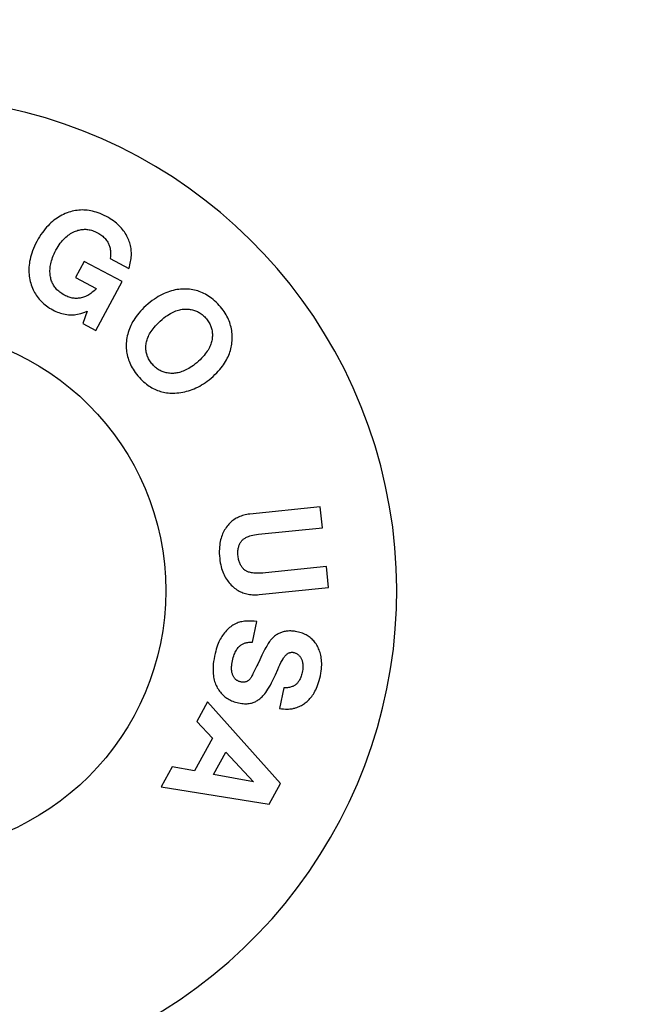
# Model space of a CAD drawing. Header units: inches. Extents: x 0 to 309, y 0 to 200.
# Tile 74 of 109: x 76.73 to 78.47, y 134.95 to 137.76. Entities that reach past the tile are written whole.
import ezdxf

# ---------------------------------------------------------------- set-up
doc = ezdxf.new("R2010")
doc.units = ezdxf.units.IN
doc.header["$LTSCALE"] = 17
doc.header["$MEASUREMENT"] = 0
doc.layers.get('0').update_dxf_attribs({"linetype": 'CONTINUOUS'})
doc.layers.add('DIMENSIONS', color=7, linetype='CONTINUOUS')
doc.styles.get("Standard").update_dxf_attribs({"font": 'txt', "width": 0.8})
doc.dimstyles.new('DIMSTYLE_3', dxfattribs={"dimtxt": 1.418182, "dimasz": 1.818182, "dimexe": 0.09, "dimexo": 0.07, "dimgap": 0.039, "dimtad": 0, "dimtih": 1, "dimtoh": 1, "dimzin": 4, "dimdsep": 46, "dimtxsty": 'Standard', "dimblk": '_FILLED', "dimblk1": '_FILLED', "dimblk2": '_FILLED', "dimcen": 0.09, "dimadec": 0, "dimazin": 0, "dimtfac": 1, "dimtofl": 0, "dimtmove": 0, "dimatfit": 3, "dimldrblk": '_FILLED', "dimfxl": 0, "dimtolj": 1, "dimtzin": 4, "dimarcsym": 0})

# ---------------------------------------------------------------- blocks, each defined once
blk = doc.blocks.new('_FILLED')
at = {"color": 0, "linetype": 'ByBlock'}
blk.add_solid([(0, 0), (-1, 0.2), (-1, -0.2)], dxfattribs=at)
blk = doc.blocks.new('*D17')
at = {"layer": 'DIMENSIONS', "color": 2, "linetype": 'Continuous'}
for p, q in [((90.0846, 131.6327), (90.0846, 137.0292)), ((90.0846, 137.0292), (91.6482, 137.0292)), ((90.0846, 130.5077), (90.0846, 126.8713))]:
    blk.add_line(p, q, dxfattribs=at)
at = {"layer": 'DIMENSIONS', "color": 2, "linetype": 'Continuous', "xscale": 1.8181818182, "yscale": 1.8181818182, "zscale": 1.8181818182}
for p, rotation in [((90.0846, 131.6327), 270), ((90.0846, 130.5077), 90)]:
    blk.add_blockref('_FILLED', p, dxfattribs=dict(at, rotation=rotation))
at = {"layer": 'DIMENSIONS', "color": 2, "linetype": 'Continuous', "insert": (92.3573, 137.7383), "char_height": 1.41818, "width": 4.538182, "attachment_point": 1, "line_spacing_factor": 0.9}
blk.add_mtext('1.13', dxfattribs=at)

msp = doc.modelspace()

# ---------------------------------------------------------------- linework, layer by layer
at = {"color": 7, "linetype": 'Continuous'}
for p, q in [((76.989, 137.0814), (77.0419, 137.053)), ((76.9148, 137.0731), (76.8899, 137.0266)), ((77.023, 137.0152), (76.9148, 137.0731)), ((76.8899, 137.0266), (76.9485, 136.9952)), ((76.9481, 136.8755), (77.023, 137.0152)), ((76.9227, 136.9306), (76.9109, 136.8954)), ((76.9109, 136.8954), (76.9481, 136.8755)), ((77.5889, 136.3722), (77.388, 136.3514)), ((77.5951, 136.3125), (77.5889, 136.3722)), ((77.4127, 136.2936), (77.5951, 136.3125)), ((77.6066, 136.2016), (77.4323, 136.1835)), ((77.6127, 136.1418), (77.6066, 136.2016)), ((77.4146, 136.1213), (77.6127, 136.1418)), ((77.3955, 135.9859), (77.4077, 136.0447)), ((77.4103, 135.9229), (77.4077, 135.9175)), ((77.4024, 135.9064), (77.3967, 135.8947)), ((77.4077, 135.9175), (77.4024, 135.9064)), ((77.4846, 135.8546), (77.4724, 135.7958)), ((77.2667, 135.8151), (77.2362, 135.7592)), ((77.4753, 135.582), (77.2667, 135.8151)), ((77.2362, 135.7592), (77.2808, 135.7115)), ((77.2808, 135.7115), (77.2296, 135.6179)), ((77.2842, 135.6075), (77.3189, 135.6711)), ((77.3189, 135.6711), (77.3982, 135.587)), ((77.1654, 135.6298), (77.1339, 135.5722)), ((77.2296, 135.6179), (77.1654, 135.6298)), ((77.3982, 135.587), (77.2842, 135.6075)), ((77.1339, 135.5722), (77.4427, 135.5224)), ((77.4427, 135.5224), (77.4753, 135.582))]:
    msp.add_line(p, q, dxfattribs=at)
for points in [[(76.978, 137.2012), (76.9719, 137.2043), (76.966, 137.2071), (76.9602, 137.2096), (76.9546, 137.2117), (76.9491, 137.2135), (76.9438, 137.2151), (76.9386, 137.2165), (76.9334, 137.2176), (76.9283, 137.2185), (76.9234, 137.2191), (76.9184, 137.2196), (76.9135, 137.2198), (76.9087, 137.2199), (76.9039, 137.2198), (76.8991, 137.2194), (76.8944, 137.2189), (76.8896, 137.2182), (76.8848, 137.2173), (76.88, 137.2162), (76.8752, 137.2149), (76.8703, 137.2133), (76.8655, 137.2115)], [(76.8655, 137.2115), (76.8604, 137.2095), (76.8555, 137.2073), (76.8507, 137.2049), (76.846, 137.2024), (76.8414, 137.1997), (76.8369, 137.1968), (76.8324, 137.1937), (76.828, 137.1904), (76.8237, 137.1869), (76.8195, 137.1832), (76.8152, 137.1792), (76.8111, 137.175), (76.807, 137.1706), (76.8029, 137.1659), (76.7989, 137.1608), (76.7949, 137.1555), (76.7909, 137.1498), (76.787, 137.1437), (76.7831, 137.1372), (76.7793, 137.1303)], [(77.0403, 137.1375), (77.0384, 137.1416), (77.0364, 137.1456), (77.0342, 137.1495), (77.0319, 137.1533), (77.0294, 137.1571), (77.0267, 137.1608), (77.0239, 137.1644), (77.0209, 137.168), (77.0177, 137.1716), (77.0142, 137.175), (77.0106, 137.1785), (77.0068, 137.1818), (77.0027, 137.1852), (76.9983, 137.1885), (76.9937, 137.1917), (76.9888, 137.1949), (76.9836, 137.1981), (76.978, 137.2012)], [(76.8865, 137.158), (76.8899, 137.1595), (76.8933, 137.1607), (76.8965, 137.1618), (76.8998, 137.1627), (76.903, 137.1634), (76.9061, 137.1639), (76.9093, 137.1643), (76.9124, 137.1646), (76.9156, 137.1647), (76.9187, 137.1647), (76.9219, 137.1645), (76.9251, 137.1641), (76.9283, 137.1636), (76.9315, 137.1629), (76.9349, 137.1621), (76.9383, 137.1611), (76.9417, 137.1598), (76.9453, 137.1584), (76.9489, 137.1567), (76.9527, 137.1548)], [(76.8339, 137.1052), (76.837, 137.1106), (76.8401, 137.1157), (76.8432, 137.1205), (76.8463, 137.1248), (76.8495, 137.1288), (76.8527, 137.1326), (76.8559, 137.1361), (76.8591, 137.1393), (76.8623, 137.1423), (76.8656, 137.1451), (76.869, 137.1477), (76.8724, 137.1501), (76.8758, 137.1523), (76.8793, 137.1544), (76.8829, 137.1563), (76.8865, 137.158)], [(76.9527, 137.1548), (76.956, 137.153), (76.9591, 137.151), (76.962, 137.149), (76.9648, 137.147), (76.9674, 137.1448), (76.9698, 137.1426), (76.9721, 137.1404), (76.9743, 137.138), (76.9764, 137.1356), (76.9783, 137.133), (76.9802, 137.1304), (76.9819, 137.1277)], [(77.0419, 137.053), (77.0435, 137.058), (77.0449, 137.0629), (77.0461, 137.0676), (77.0471, 137.0723), (77.0479, 137.0768), (77.0485, 137.0812), (77.0489, 137.0855), (77.0492, 137.0898), (77.0493, 137.094), (77.0493, 137.0981), (77.0491, 137.1022), (77.0487, 137.1062), (77.0482, 137.1102), (77.0475, 137.1141), (77.0467, 137.118), (77.0458, 137.1219), (77.0446, 137.1258), (77.0434, 137.1297), (77.0419, 137.1336), (77.0403, 137.1375)], [(76.7793, 137.1303), (76.7756, 137.1232), (76.7723, 137.1163), (76.7694, 137.1096), (76.7669, 137.1031), (76.7647, 137.0968), (76.7628, 137.0907), (76.7611, 137.0847), (76.7598, 137.0789), (76.7587, 137.0732), (76.7578, 137.0677), (76.7571, 137.0622), (76.7567, 137.0568), (76.7565, 137.0515), (76.7564, 137.0463), (76.7566, 137.0411), (76.757, 137.036), (76.7576, 137.0309), (76.7583, 137.0258), (76.7593, 137.0207), (76.7605, 137.0157)], [(76.818, 137.0294), (76.8174, 137.0328), (76.817, 137.0362), (76.8168, 137.0397), (76.8167, 137.0432), (76.8167, 137.0469), (76.8168, 137.0506), (76.8171, 137.0543), (76.8176, 137.0582), (76.8182, 137.0622), (76.819, 137.0663), (76.82, 137.0706), (76.8212, 137.075), (76.8227, 137.0795), (76.8243, 137.0842), (76.8263, 137.0891), (76.8285, 137.0942), (76.831, 137.0996), (76.8339, 137.1052)], [(76.9819, 137.1277), (76.9831, 137.1257), (76.9841, 137.1235), (76.9851, 137.1212), (76.9861, 137.1188), (76.9869, 137.1162), (76.9876, 137.1134), (76.9883, 137.1105), (76.9889, 137.1073), (76.9893, 137.1038), (76.9896, 137.1), (76.9897, 137.096), (76.9897, 137.0915), (76.9894, 137.0866), (76.989, 137.0814)], [(76.8578, 136.9768), (76.8541, 136.9789), (76.8506, 136.981), (76.8474, 136.9832), (76.8445, 136.9854), (76.8417, 136.9877), (76.8391, 136.99), (76.8367, 136.9923), (76.8345, 136.9947), (76.8324, 136.9972), (76.8305, 136.9997), (76.8287, 137.0022), (76.827, 137.0049), (76.8254, 137.0076), (76.824, 137.0104), (76.8227, 137.0133), (76.8215, 137.0162), (76.8205, 137.0193), (76.8195, 137.0225), (76.8187, 137.0259), (76.818, 137.0294)], [(76.7605, 137.0157), (76.7618, 137.0106), (76.7633, 137.0058), (76.765, 137.0011), (76.7668, 136.9966), (76.7687, 136.9923), (76.7707, 136.9881), (76.7729, 136.984), (76.7752, 136.98), (76.7777, 136.9762), (76.7803, 136.9725), (76.783, 136.9689), (76.7859, 136.9654), (76.7889, 136.9619), (76.7921, 136.9586), (76.7955, 136.9553), (76.7991, 136.9521), (76.8028, 136.9489), (76.8068, 136.9459), (76.811, 136.9429), (76.8155, 136.9399), (76.8202, 136.9371), (76.8252, 136.9343)], [(76.9485, 136.9952), (76.9455, 136.992), (76.9425, 136.989), (76.9395, 136.9863), (76.9365, 136.9838), (76.9336, 136.9816), (76.9306, 136.9795), (76.9276, 136.9776), (76.9246, 136.9759), (76.9216, 136.9744), (76.9185, 136.973), (76.9155, 136.9717), (76.9124, 136.9706), (76.9092, 136.9697), (76.906, 136.9689)], [(77.2002, 136.9942), (77.1949, 136.9941), (77.1896, 136.9937), (77.1844, 136.9932), (77.1792, 136.9924), (77.174, 136.9915), (77.1688, 136.9903), (77.1636, 136.9889), (77.1584, 136.9874), (77.1531, 136.9856), (77.1478, 136.9835), (77.1425, 136.9812), (77.1371, 136.9787), (77.1317, 136.9759), (77.1262, 136.9728), (77.1206, 136.9693), (77.1149, 136.9656), (77.1091, 136.9614), (77.1031, 136.9569), (77.0971, 136.9519), (77.0909, 136.9465)], [(77.3003, 136.9474), (77.2958, 136.9522), (77.2914, 136.9566), (77.287, 136.9606), (77.2826, 136.9644), (77.2782, 136.9679), (77.2738, 136.9711), (77.2695, 136.9741), (77.2651, 136.9768), (77.2608, 136.9793), (77.2564, 136.9815), (77.252, 136.9836), (77.2476, 136.9855), (77.2431, 136.9872), (77.2387, 136.9887), (77.2341, 136.99), (77.2295, 136.9912), (77.2248, 136.9921), (77.2201, 136.9929), (77.2153, 136.9935), (77.2104, 136.9939), (77.2053, 136.9942), (77.2002, 136.9942)], [(76.906, 136.9689), (76.9032, 136.9683), (76.9004, 136.9679), (76.8976, 136.9676), (76.8948, 136.9674), (76.8919, 136.9673), (76.8891, 136.9674), (76.8862, 136.9676), (76.8833, 136.968), (76.8804, 136.9685), (76.8774, 136.9691), (76.8743, 136.9699), (76.8712, 136.9709), (76.868, 136.9721), (76.8647, 136.9734), (76.8613, 136.975), (76.8578, 136.9768)], [(77.0909, 136.9465), (77.0852, 136.9412), (77.0799, 136.9359), (77.075, 136.9307), (77.0705, 136.9256), (77.0664, 136.9204), (77.0626, 136.9154), (77.0591, 136.9103), (77.0559, 136.9053), (77.0529, 136.9003), (77.0502, 136.8953), (77.0478, 136.8904), (77.0455, 136.8854), (77.0435, 136.8804), (77.0417, 136.8754), (77.0402, 136.8704), (77.0388, 136.8653), (77.0376, 136.8602), (77.0366, 136.855), (77.0358, 136.8498), (77.0352, 136.8445)], [(77.1314, 136.9023), (77.137, 136.9071), (77.1422, 136.9114), (77.1472, 136.9152), (77.152, 136.9185), (77.1565, 136.9215), (77.1609, 136.9241), (77.165, 136.9264), (77.1691, 136.9284), (77.1729, 136.9301), (77.1767, 136.9316), (77.1803, 136.9329), (77.1839, 136.934), (77.1873, 136.9349), (77.1907, 136.9356), (77.1939, 136.9362), (77.1972, 136.9366), (77.2004, 136.9368), (77.2035, 136.9369)], [(77.2035, 136.9369), (77.2071, 136.9369), (77.2106, 136.9368), (77.214, 136.9364), (77.2173, 136.936), (77.2205, 136.9355), (77.2235, 136.9348), (77.2266, 136.934), (77.2295, 136.9331), (77.2324, 136.932), (77.2352, 136.9309), (77.2379, 136.9296), (77.2407, 136.9282), (77.2433, 136.9267), (77.246, 136.925), (77.2486, 136.9232), (77.2512, 136.9212), (77.2537, 136.9191), (77.2563, 136.9168), (77.2588, 136.9143), (77.2613, 136.9117)], [(77.3371, 136.8463), (77.3373, 136.8515), (77.3374, 136.8565), (77.3373, 136.8615), (77.337, 136.8663), (77.3365, 136.8711), (77.3359, 136.8758), (77.335, 136.8805), (77.3341, 136.885), (77.3329, 136.8896), (77.3316, 136.8941), (77.3301, 136.8985), (77.3285, 136.903), (77.3266, 136.9074), (77.3246, 136.9118), (77.3224, 136.9162), (77.3199, 136.9206), (77.3173, 136.925), (77.3144, 136.9295), (77.3113, 136.9339), (77.3079, 136.9384), (77.3042, 136.9429), (77.3003, 136.9474)], [(76.8252, 136.9343), (76.8294, 136.9321), (76.8337, 136.9301), (76.838, 136.9283), (76.8422, 136.9267), (76.8466, 136.9253), (76.851, 136.924), (76.8554, 136.9229), (76.8599, 136.9219), (76.8645, 136.9212), (76.8692, 136.9205)], [(76.8692, 136.9205), (76.8722, 136.9202), (76.8755, 136.9201), (76.879, 136.9201), (76.8826, 136.9203), (76.8865, 136.9206), (76.8907, 136.9212), (76.8951, 136.922), (76.8998, 136.9231), (76.9049, 136.9244), (76.9104, 136.9261), (76.9164, 136.9282), (76.9227, 136.9306)], [(77.2613, 136.9117), (77.2637, 136.9089), (77.2659, 136.9061), (77.268, 136.9034), (77.2698, 136.9006), (77.2715, 136.8979), (77.273, 136.8951), (77.2744, 136.8923), (77.2756, 136.8896), (77.2767, 136.8868), (77.2776, 136.8839), (77.2785, 136.8811), (77.2792, 136.8782), (77.2798, 136.8752), (77.2802, 136.8723), (77.2805, 136.8692), (77.2807, 136.8661), (77.2808, 136.8629), (77.2807, 136.8596), (77.2805, 136.8562), (77.2801, 136.8528)], [(77.0914, 136.8367), (77.0919, 136.8398), (77.0925, 136.8429), (77.0932, 136.846), (77.0941, 136.8492), (77.0952, 136.8524), (77.0964, 136.8557), (77.0979, 136.859), (77.0995, 136.8624), (77.1013, 136.8659), (77.1034, 136.8694), (77.1057, 136.8731), (77.1083, 136.8768), (77.1112, 136.8807), (77.1144, 136.8847), (77.118, 136.8889), (77.122, 136.8932), (77.1265, 136.8976), (77.1314, 136.9023)], [(77.2801, 136.8528), (77.2797, 136.8496), (77.2791, 136.8465), (77.2783, 136.8433), (77.2774, 136.8401), (77.2763, 136.8368), (77.2751, 136.8335), (77.2736, 136.8302), (77.272, 136.8268), (77.2702, 136.8233), (77.2682, 136.8198), (77.2659, 136.8162), (77.2633, 136.8124), (77.2605, 136.8086), (77.2573, 136.8047), (77.2538, 136.8007), (77.2499, 136.7965), (77.2456, 136.7922), (77.2408, 136.7877)], [(77.0352, 136.8445), (77.0348, 136.8394), (77.0346, 136.8344), (77.0346, 136.8295), (77.0348, 136.8246), (77.0352, 136.8199), (77.0357, 136.8152), (77.0365, 136.8105), (77.0374, 136.8059), (77.0384, 136.8013), (77.0397, 136.7968), (77.0412, 136.7922), (77.0428, 136.7877), (77.0446, 136.7832), (77.0467, 136.7786), (77.049, 136.7741), (77.0515, 136.7695), (77.0542, 136.7649), (77.0572, 136.7603), (77.0605, 136.7556), (77.0641, 136.7508), (77.068, 136.746), (77.0722, 136.7412)], [(77.1101, 136.7781), (77.1077, 136.7808), (77.1055, 136.7836), (77.1035, 136.7864), (77.1017, 136.7891), (77.1, 136.7918), (77.0985, 136.7946), (77.0971, 136.7973), (77.0959, 136.8), (77.0948, 136.8028), (77.0939, 136.8056), (77.0931, 136.8084), (77.0924, 136.8113), (77.0918, 136.8142), (77.0913, 136.8172), (77.091, 136.8202), (77.0908, 136.8233), (77.0907, 136.8265), (77.0908, 136.8298), (77.091, 136.8332), (77.0914, 136.8367)], [(77.2827, 136.7446), (77.288, 136.7496), (77.293, 136.7545), (77.2975, 136.7593), (77.3017, 136.764), (77.3056, 136.7687), (77.3092, 136.7734), (77.3125, 136.778), (77.3156, 136.7826), (77.3184, 136.7871), (77.3209, 136.7917), (77.3233, 136.7962), (77.3255, 136.8006), (77.3274, 136.8051), (77.3292, 136.8096), (77.3308, 136.8141), (77.3322, 136.8186), (77.3334, 136.8231), (77.3345, 136.8277), (77.3354, 136.8323), (77.3361, 136.8369), (77.3367, 136.8416), (77.3371, 136.8463)], [(77.1692, 136.7533), (77.1655, 136.7532), (77.1619, 136.7533), (77.1585, 136.7535), (77.1552, 136.7538), (77.1519, 136.7543), (77.1488, 136.7549), (77.1457, 136.7556), (77.1427, 136.7565), (77.1398, 136.7575), (77.137, 136.7586), (77.1341, 136.7598), (77.1314, 136.7612), (77.1286, 136.7628), (77.1259, 136.7644), (77.1233, 136.7662), (77.1206, 136.7682), (77.118, 136.7704), (77.1153, 136.7727), (77.1127, 136.7753), (77.1101, 136.7781)], [(77.2408, 136.7877), (77.2358, 136.7834), (77.231, 136.7794), (77.2264, 136.7759), (77.2218, 136.7727), (77.2175, 136.7698), (77.2132, 136.7672), (77.2091, 136.765), (77.2051, 136.7629), (77.2012, 136.7611), (77.1974, 136.7596), (77.1937, 136.7582), (77.19, 136.757), (77.1865, 136.756), (77.1829, 136.7551), (77.1794, 136.7545), (77.176, 136.7539), (77.1726, 136.7535), (77.1692, 136.7533)], [(77.0722, 136.7412), (77.0762, 136.7369), (77.0802, 136.7329), (77.0842, 136.7292), (77.0882, 136.7258), (77.0921, 136.7226), (77.0961, 136.7196), (77.1, 136.7169), (77.104, 136.7144), (77.1079, 136.712), (77.1119, 136.7099), (77.116, 136.7079), (77.12, 136.7061), (77.1241, 136.7044), (77.1282, 136.703), (77.1324, 136.7016), (77.1366, 136.7005), (77.1409, 136.6995), (77.1453, 136.6986), (77.1498, 136.6979), (77.1544, 136.6974), (77.159, 136.697), (77.1638, 136.6968), (77.1687, 136.6967), (77.1737, 136.6969)], [(77.1737, 136.6969), (77.1794, 136.6973), (77.1851, 136.6978), (77.1906, 136.6986), (77.1961, 136.6995), (77.2016, 136.7006), (77.207, 136.702), (77.2124, 136.7035), (77.2177, 136.7052), (77.2231, 136.7071), (77.2284, 136.7093), (77.2337, 136.7116), (77.2391, 136.7142), (77.2444, 136.717), (77.2498, 136.7201), (77.2552, 136.7234), (77.2606, 136.727), (77.266, 136.7309), (77.2716, 136.7352), (77.2771, 136.7397), (77.2827, 136.7446)], [(77.388, 136.3514), (77.3833, 136.3508), (77.3788, 136.3501), (77.3745, 136.3492), (77.3703, 136.3481), (77.3664, 136.347), (77.3626, 136.3457), (77.3589, 136.3443), (77.3554, 136.3427), (77.352, 136.341), (77.3487, 136.3392), (77.3455, 136.3373), (77.3424, 136.3352), (77.3394, 136.333), (77.3364, 136.3307), (77.3336, 136.3282), (77.3307, 136.3255), (77.328, 136.3227), (77.3253, 136.3196), (77.3227, 136.3164), (77.3201, 136.313)], [(77.3201, 136.313), (77.3178, 136.3096), (77.3156, 136.306), (77.3136, 136.3024), (77.3116, 136.2986), (77.3099, 136.2948), (77.3082, 136.2908), (77.3067, 136.2866), (77.3054, 136.2822), (77.3042, 136.2777), (77.3031, 136.273), (77.3022, 136.268), (77.3015, 136.2628), (77.3009, 136.2574), (77.3006, 136.2516), (77.3004, 136.2455), (77.3005, 136.2391), (77.3009, 136.2322), (77.3015, 136.2249)], [(77.3629, 136.273), (77.3638, 136.2743), (77.3649, 136.2756), (77.3661, 136.2769), (77.3674, 136.2781), (77.3688, 136.2794), (77.3704, 136.2806), (77.3721, 136.2818), (77.3741, 136.283), (77.3762, 136.2842), (77.3786, 136.2854), (77.3813, 136.2866), (77.3843, 136.2877), (77.3877, 136.2888), (77.3915, 136.2899), (77.3958, 136.291), (77.4007, 136.2919), (77.4064, 136.2928), (77.4127, 136.2936)], [(77.3539, 136.2314), (77.3536, 136.235), (77.3535, 136.2384), (77.3535, 136.2417), (77.3536, 136.2448), (77.3538, 136.2477), (77.3542, 136.2504), (77.3546, 136.2531), (77.3552, 136.2556), (77.3558, 136.2581), (77.3566, 136.2604), (77.3574, 136.2627), (77.3583, 136.2648), (77.3593, 136.267), (77.3604, 136.269), (77.3616, 136.271), (77.3629, 136.273)], [(77.3015, 136.2249), (77.3023, 136.2185), (77.3033, 136.2123), (77.3044, 136.2065), (77.3057, 136.201), (77.3071, 136.1958), (77.3087, 136.1909), (77.3105, 136.1862), (77.3123, 136.1817), (77.3143, 136.1774), (77.3164, 136.1733), (77.3186, 136.1693), (77.3209, 136.1655), (77.3234, 136.1619), (77.326, 136.1584), (77.3287, 136.155), (77.3315, 136.1517), (77.3345, 136.1486), (77.3377, 136.1456)], [(77.371, 136.1933), (77.3693, 136.195), (77.3677, 136.1968), (77.3662, 136.1986), (77.3648, 136.2005), (77.3634, 136.2025), (77.3622, 136.2046), (77.361, 136.2067), (77.3599, 136.2089), (77.3588, 136.2113), (77.3579, 136.2137), (77.357, 136.2163), (77.3562, 136.219), (77.3555, 136.2218), (77.3549, 136.2248), (77.3544, 136.228), (77.3539, 136.2314)], [(77.4323, 136.1835), (77.4252, 136.1829), (77.4186, 136.1825), (77.4128, 136.1823), (77.4075, 136.1824), (77.4029, 136.1826), (77.3988, 136.1829), (77.3952, 136.1833), (77.392, 136.1839), (77.3891, 136.1845), (77.3865, 136.1851), (77.3842, 136.1858), (77.3821, 136.1865), (77.3802, 136.1873), (77.3785, 136.1881), (77.3769, 136.1889), (77.3755, 136.1897), (77.3742, 136.1906), (77.373, 136.1915), (77.372, 136.1924), (77.371, 136.1933)], [(77.3377, 136.1456), (77.3409, 136.1427), (77.3441, 136.14), (77.3474, 136.1376), (77.3507, 136.1353), (77.3541, 136.1333), (77.3575, 136.1314), (77.3609, 136.1296), (77.3644, 136.128), (77.368, 136.1266), (77.3716, 136.1253), (77.3753, 136.1242), (77.3791, 136.1232), (77.3831, 136.1224), (77.3871, 136.1217), (77.3913, 136.1212), (77.3956, 136.1209), (77.4001, 136.1207), (77.4047, 136.1207), (77.4096, 136.1209), (77.4146, 136.1213)], [(77.3465, 136.0379), (77.343, 136.036), (77.3395, 136.034), (77.3362, 136.0318), (77.333, 136.0295), (77.3298, 136.027), (77.3267, 136.0244), (77.3237, 136.0216), (77.3207, 136.0186), (77.3178, 136.0154), (77.315, 136.0119), (77.3122, 136.0083), (77.3094, 136.0044)], [(77.4077, 136.0447), (77.4005, 136.0454), (77.3939, 136.0458), (77.3879, 136.0459), (77.3824, 136.0459), (77.3774, 136.0456), (77.3728, 136.0452), (77.3686, 136.0446), (77.3646, 136.0439), (77.361, 136.0431), (77.3577, 136.0422), (77.3546, 136.0413), (77.3517, 136.0402), (77.349, 136.0391), (77.3465, 136.0379)], [(77.473, 136.0116), (77.4706, 136.0104), (77.4682, 136.0091), (77.4657, 136.0077), (77.4632, 136.0061), (77.4607, 136.0043), (77.4581, 136.0022), (77.4555, 135.9999), (77.4528, 135.9973), (77.45, 135.9944), (77.4471, 135.9912)], [(77.4942, 136.017), (77.4911, 136.0166), (77.4882, 136.0161), (77.4855, 136.0156), (77.4828, 136.0149), (77.4803, 136.0142), (77.4778, 136.0134), (77.4754, 136.0125), (77.473, 136.0116)], [(77.5223, 136.0154), (77.5186, 136.0161), (77.515, 136.0166), (77.5114, 136.017), (77.5079, 136.0173), (77.5044, 136.0174), (77.5009, 136.0174), (77.4975, 136.0172), (77.4942, 136.017)], [(77.5808, 135.9736), (77.5788, 135.977), (77.5768, 135.9803), (77.5746, 135.9833), (77.5724, 135.9862), (77.5701, 135.9889), (77.5677, 135.9915), (77.5653, 135.9939), (77.5628, 135.9962), (77.5601, 135.9984), (77.5574, 136.0005), (77.5546, 136.0024), (77.5516, 136.0043), (77.5485, 136.006), (77.5453, 136.0077), (77.5419, 136.0093), (77.5384, 136.0107), (77.5347, 136.0121), (77.5308, 136.0133), (77.5266, 136.0144), (77.5223, 136.0154)], [(77.3094, 136.0044), (77.3074, 136.0012), (77.3053, 135.9978), (77.3033, 135.9942), (77.3013, 135.9902), (77.2993, 135.986), (77.2974, 135.9815), (77.2955, 135.9766), (77.2936, 135.9713), (77.2918, 135.9656), (77.2901, 135.9594), (77.2884, 135.9527), (77.2868, 135.9455)], [(77.3561, 135.9718), (77.3574, 135.9732), (77.3587, 135.9744), (77.3601, 135.9756), (77.3616, 135.9767), (77.3631, 135.9778), (77.3648, 135.9788), (77.3665, 135.9798), (77.3683, 135.9807), (77.3703, 135.9816), (77.3723, 135.9824), (77.3746, 135.9831), (77.3769, 135.9838), (77.3795, 135.9844), (77.3822, 135.9849), (77.3851, 135.9853), (77.3883, 135.9856), (77.3918, 135.9858), (77.3955, 135.9859)], [(77.4471, 135.9912), (77.4457, 135.9895), (77.4441, 135.9873), (77.4423, 135.9848), (77.4403, 135.9818), (77.4381, 135.9783), (77.4358, 135.9743), (77.4333, 135.9699), (77.4307, 135.9651), (77.428, 135.9599), (77.4252, 135.9543), (77.4223, 135.9484), (77.4192, 135.942), (77.416, 135.9353), (77.4103, 135.9229)], [(77.3379, 135.932), (77.3391, 135.9371), (77.3404, 135.9418), (77.3417, 135.946), (77.3431, 135.9499), (77.3446, 135.9535), (77.3461, 135.9568), (77.3476, 135.9598), (77.3492, 135.9626), (77.3509, 135.9651), (77.3526, 135.9675), (77.3543, 135.9698), (77.3561, 135.9718)], [(77.4826, 135.9382), (77.4839, 135.9403), (77.4851, 135.9421), (77.4864, 135.9439), (77.4877, 135.9454), (77.489, 135.9469), (77.4903, 135.9483), (77.4917, 135.9495), (77.4931, 135.9507), (77.4945, 135.9518), (77.496, 135.9528), (77.4976, 135.9537), (77.4992, 135.9546)], [(77.4992, 135.9546), (77.5001, 135.9551), (77.5011, 135.9554), (77.502, 135.9558), (77.503, 135.956), (77.5041, 135.9563), (77.5052, 135.9564), (77.5063, 135.9565), (77.5075, 135.9566), (77.5087, 135.9566), (77.5101, 135.9565), (77.5115, 135.9563), (77.513, 135.956)], [(77.513, 135.956), (77.5147, 135.9556), (77.5164, 135.9551), (77.518, 135.9545), (77.5195, 135.9539), (77.521, 135.9531), (77.5225, 135.9523), (77.5239, 135.9514), (77.5252, 135.9505), (77.5265, 135.9494), (77.5278, 135.9482), (77.529, 135.9469), (77.5302, 135.9455), (77.5314, 135.944), (77.5326, 135.9424), (77.5337, 135.9406), (77.5347, 135.9386)], [(77.5892, 135.8897), (77.5905, 135.8965), (77.5915, 135.903), (77.5922, 135.909), (77.5926, 135.9148), (77.5929, 135.9202), (77.5929, 135.9254), (77.5927, 135.9304), (77.5924, 135.9351), (77.5919, 135.9396), (77.5912, 135.944), (77.5904, 135.9481), (77.5894, 135.9521), (77.5883, 135.956), (77.5871, 135.9597), (77.5857, 135.9634), (77.5842, 135.9669), (77.5826, 135.9703), (77.5808, 135.9736)], [(77.2868, 135.9455), (77.2853, 135.9377), (77.2842, 135.9304), (77.2833, 135.9236), (77.2828, 135.9172), (77.2825, 135.9112), (77.2825, 135.9055), (77.2827, 135.9002), (77.283, 135.8951), (77.2836, 135.8903), (77.2842, 135.8858), (77.2851, 135.8814), (77.2861, 135.8772), (77.2872, 135.8732), (77.2885, 135.8694), (77.2899, 135.8657), (77.2914, 135.8621), (77.293, 135.8587), (77.2948, 135.8553)], [(77.3391, 135.8911), (77.3384, 135.893), (77.3378, 135.8949), (77.3372, 135.897), (77.3367, 135.8992), (77.3363, 135.9015), (77.336, 135.9039), (77.3357, 135.9065), (77.3356, 135.9093), (77.3356, 135.9124), (77.3357, 135.9156), (77.336, 135.9192), (77.3364, 135.9231), (77.3371, 135.9274), (77.3379, 135.932)], [(77.4675, 135.9078), (77.4706, 135.9147), (77.4737, 135.9212), (77.4767, 135.9272), (77.4797, 135.9329), (77.4826, 135.9382)], [(77.5347, 135.9386), (77.5356, 135.9369), (77.5363, 135.9351), (77.537, 135.9332), (77.5376, 135.9311), (77.5381, 135.9289), (77.5385, 135.9266), (77.5389, 135.924), (77.5391, 135.9213), (77.5392, 135.9183), (77.5392, 135.9151), (77.539, 135.9115), (77.5386, 135.9077), (77.538, 135.9035), (77.5371, 135.8989)], [(77.3967, 135.8947), (77.3952, 135.8917), (77.3937, 135.889), (77.3923, 135.8867), (77.391, 135.8846), (77.3897, 135.8828), (77.3886, 135.8812), (77.3874, 135.8799), (77.3864, 135.8787), (77.3854, 135.8777), (77.3845, 135.8768)], [(77.4204, 135.8273), (77.4226, 135.8294), (77.425, 135.8319), (77.4275, 135.8348), (77.4301, 135.838), (77.433, 135.8418), (77.436, 135.8461), (77.4393, 135.8511), (77.4427, 135.8566), (77.4463, 135.8629), (77.4499, 135.8696), (77.4535, 135.8767), (77.4571, 135.8842), (77.4607, 135.8922), (77.4675, 135.9078)], [(77.5371, 135.8989), (77.5363, 135.8951), (77.5353, 135.8917), (77.5344, 135.8885), (77.5333, 135.8856), (77.5322, 135.8829), (77.5311, 135.8804), (77.5299, 135.8781), (77.5287, 135.876), (77.5275, 135.874), (77.5262, 135.8722), (77.5249, 135.8704), (77.5235, 135.8688), (77.5221, 135.8673), (77.5207, 135.8659)], [(77.3618, 135.8719), (77.3599, 135.8723), (77.3582, 135.8728), (77.3565, 135.8734), (77.3549, 135.8741), (77.3534, 135.8748), (77.352, 135.8756), (77.3507, 135.8764), (77.3494, 135.8773), (77.3482, 135.8782), (77.347, 135.8793), (77.3459, 135.8804), (77.3448, 135.8816), (77.3437, 135.8829), (77.3427, 135.8843), (77.3418, 135.8858), (77.3408, 135.8874), (77.34, 135.8892), (77.3391, 135.8911)], [(77.3845, 135.8768), (77.3834, 135.8759), (77.3822, 135.8751), (77.3811, 135.8744), (77.3799, 135.8737), (77.3787, 135.8731), (77.3775, 135.8726), (77.3763, 135.8722), (77.375, 135.8718), (77.3736, 135.8715), (77.3722, 135.8713), (77.3707, 135.8712), (77.3691, 135.8711), (77.3675, 135.8711), (77.3657, 135.8713), (77.3638, 135.8715), (77.3618, 135.8719)], [(77.5207, 135.8659), (77.5195, 135.8648), (77.5182, 135.8638), (77.5168, 135.8628), (77.5153, 135.8618), (77.5137, 135.8609), (77.5121, 135.8601), (77.5102, 135.8592), (77.5083, 135.8585), (77.5062, 135.8577), (77.5039, 135.857), (77.5014, 135.8564), (77.4986, 135.8559), (77.4956, 135.8554), (77.4923, 135.855), (77.4886, 135.8547), (77.4846, 135.8546)], [(77.5487, 135.814), (77.5514, 135.8163), (77.5542, 135.8188), (77.5568, 135.8214), (77.5594, 135.8242), (77.562, 135.8272), (77.5644, 135.8303), (77.5669, 135.8337), (77.5692, 135.8373), (77.5715, 135.8411), (77.5738, 135.8451), (77.576, 135.8494), (77.5781, 135.854), (77.5802, 135.859), (77.5822, 135.8643), (77.5841, 135.87), (77.5859, 135.8761), (77.5876, 135.8827), (77.5892, 135.8897)], [(77.2948, 135.8553), (77.2969, 135.8518), (77.2991, 135.8484), (77.3013, 135.8453), (77.3036, 135.8423), (77.306, 135.8394), (77.3085, 135.8368), (77.3111, 135.8342), (77.3138, 135.8318), (77.3165, 135.8295), (77.3194, 135.8273), (77.3223, 135.8253), (77.3254, 135.8233), (77.3286, 135.8215), (77.332, 135.8198), (77.3355, 135.8182), (77.3392, 135.8167), (77.343, 135.8153), (77.347, 135.814), (77.3513, 135.8128), (77.3557, 135.8118)], [(77.3557, 135.8118), (77.3603, 135.811), (77.3647, 135.8103), (77.3687, 135.8099), (77.3726, 135.8097), (77.3762, 135.8096), (77.3797, 135.8098), (77.383, 135.81), (77.3861, 135.8104), (77.3892, 135.8109), (77.3921, 135.8115), (77.3949, 135.8123), (77.3976, 135.8132), (77.4002, 135.8142), (77.4027, 135.8153)], [(77.4027, 135.8153), (77.4049, 135.8163), (77.4071, 135.8175), (77.4093, 135.8188), (77.4116, 135.8203), (77.4138, 135.8218), (77.416, 135.8235), (77.4182, 135.8253), (77.4204, 135.8273)], [(77.5184, 135.7979), (77.5221, 135.7992), (77.5256, 135.8005), (77.529, 135.802), (77.5322, 135.8035), (77.5352, 135.805), (77.5381, 135.8067), (77.5409, 135.8084), (77.5436, 135.8102), (77.5462, 135.812), (77.5487, 135.814)], [(77.4724, 135.7958), (77.4786, 135.7951), (77.4842, 135.7947), (77.4893, 135.7945), (77.4938, 135.7944), (77.498, 135.7945), (77.5017, 135.7947), (77.5051, 135.7951), (77.5083, 135.7955), (77.5111, 135.796), (77.5138, 135.7966), (77.5162, 135.7972), (77.5184, 135.7979)]]:
    msp.add_lwpolyline(points, dxfattribs=at)
msp.add_circle((76.3974, 136.1325), 0.75, dxfattribs=at)
msp.add_arc((76.3974, 136.1325), 1.41, 299.2655, 240.7345, dxfattribs=at)

# ---------------------------------------------------------------- dimensions: what is measured, and where the dimension line sits
at = {"layer": 'DIMENSIONS', "color": 2, "linetype": 'Continuous'}
dim = msp.add_linear_dim(base=(90.0846134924, 130.5076903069), p1=(74.6774076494, 131.6326903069), p2=(99.7309076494, 130.5076903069), angle=270, dimstyle='DIMSTYLE_3', dxfattribs=at)
dim.commit()
dim.dimension.update_dxf_attribs({"geometry": '*D17', "text_midpoint": (94.6264316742, 137.0292084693), "dimtype": 160})

doc.saveas('drawing.dxf')
